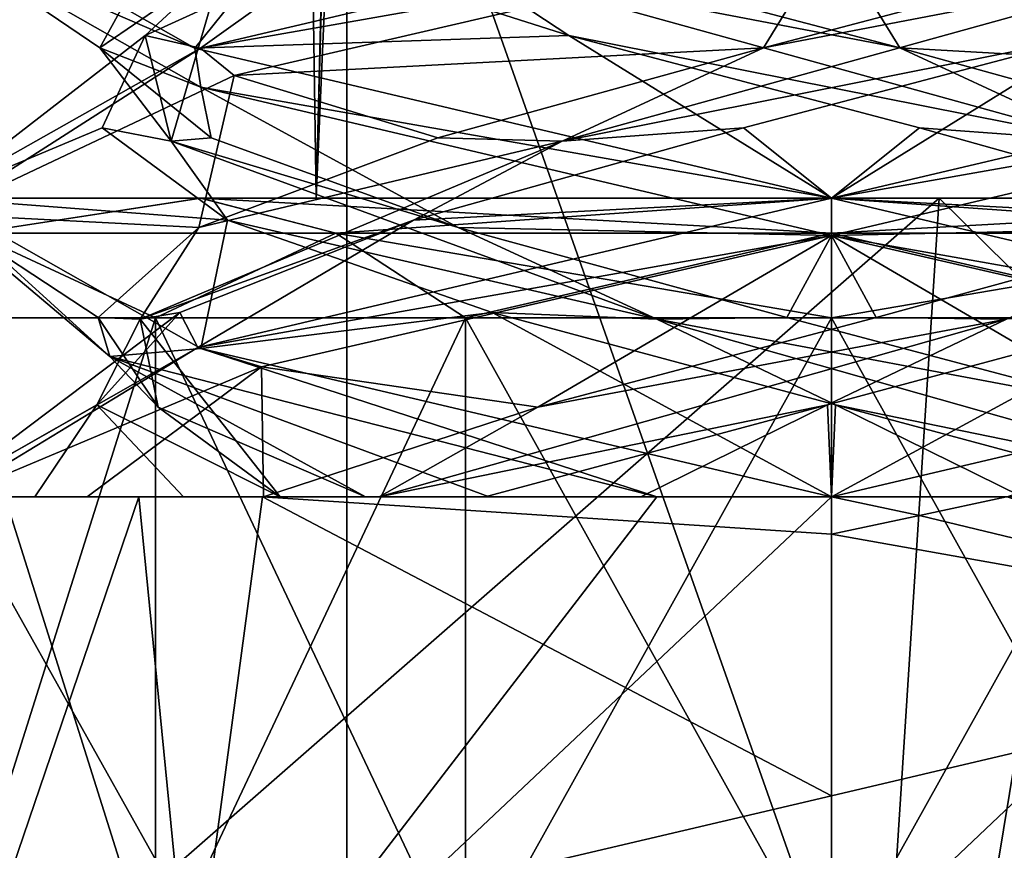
# Model space of a CAD drawing. Header units: millimetres. Extents: x -18.9 to 18.9, y -8.8 to 39.
# Tile 34 of 256: x -1.4 to 0.3, y -4.6 to -3.2. Entities that reach past the tile are written whole.
import ezdxf

# ---------------------------------------------------------------- set-up
doc = ezdxf.new("R2010")
doc.units = ezdxf.units.MM
doc.header["$LTSCALE"] = 65.185185
for name, color, linetype in [('1', 7, 'CONTINUOUS'), ('1224', 7, 'CONTINUOUS'), ('1231', 7, 'CONTINUOUS'), ('1232', 7, 'CONTINUOUS'), ('1251', 7, 'CONTINUOUS'), ('1253', 7, 'CONTINUOUS'), ('1257', 7, 'CONTINUOUS'), ('1258', 7, 'CONTINUOUS'), ('15', 7, 'CONTINUOUS'), ('2014', 7, 'CONTINUOUS'), ('2018', 7, 'CONTINUOUS'), ('2020', 7, 'CONTINUOUS'), ('2021', 7, 'CONTINUOUS'), ('2022', 7, 'CONTINUOUS'), ('2032', 7, 'CONTINUOUS'), ('2033', 7, 'CONTINUOUS'), ('2034', 7, 'CONTINUOUS'), ('2044', 7, 'CONTINUOUS'), ('2045', 7, 'CONTINUOUS'), ('2046', 7, 'CONTINUOUS'), ('2065', 7, 'CONTINUOUS'), ('2066', 7, 'CONTINUOUS'), ('2067', 7, 'CONTINUOUS'), ('2168', 7, 'CONTINUOUS'), ('2169', 7, 'CONTINUOUS'), ('4', 7, 'CONTINUOUS')]:
    doc.layers.add(name, color=color, linetype=linetype)

msp = doc.modelspace()

# ---------------------------------------------------------------- linework, layer by layer
at = {"layer": '1', "color": 7, "linetype": 'Continuous'}
for points in [[(-3.0206, -6.3, 17.1358), (0, -6.3, 17.4), (-5.0238, -3.5, 16.659), (-3.0206, -6.3, 17.1358)], [(-5.0238, -3.5, 16.659), (0, -6.3, 17.4), (0.4624, -3.5, 17.3939), (-5.0238, -3.5, 16.659)], [(0, -6.3, 17.4), (3.0206, -6.3, 17.1358), (0.4624, -3.5, 17.3939), (0, -6.3, 17.4)]]:
    msp.add_3dface(points, dxfattribs=at)
at = {"layer": '1224', "color": 7, "linetype": 'Continuous'}
for points in [[(0.1803, -3.5, -17.399), (-3.2147, -3.5, -17.1005), (-3.0527, -3.5, -17.06), (0.1803, -3.5, -17.399)], [(-2.9778, -3.5, -16.9109), (3.5677, -3.5, -17.0303), (-3.0527, -3.5, -17.06), (-2.9778, -3.5, -16.9109)], [(3.5677, -3.5, -17.0303), (0.1803, -3.5, -17.399), (-3.0527, -3.5, -17.06), (3.5677, -3.5, -17.0303)], [(3.5677, -3.5, -17.0303), (-2.9778, -3.5, -16.9109), (3.1569, -3.5, -16.9343), (3.5677, -3.5, -17.0303)], [(-2.9778, -3.5, -16.9109), (-2.8483, -3.5, -13.2005), (-1.0555, -3.5, -14.7578), (-2.9778, -3.5, -16.9109)], [(-2.9778, -3.5, -16.9109), (2.9655, -3.5, -16.5584), (3.1569, -3.5, -16.9343), (-2.9778, -3.5, -16.9109)], [(2.9655, -3.5, -16.5584), (-2.9778, -3.5, -16.9109), (-1.0555, -3.5, -14.7578), (2.9655, -3.5, -16.5584)], [(-1.0555, -3.5, -14.7578), (-2.8483, -3.5, -13.2005), (-1.7117, -3.5, -13.8567), (-1.0555, -3.5, -14.7578)], [(-2.2698, -3.5, -11.5768), (-0.8623, -3.5, -10.5837), (0, -3.5, -11.5), (-2.2698, -3.5, -11.5768)], [(-2.2698, -3.5, -11.5768), (0, -3.5, -11.5), (-1.0556, -3.5, -11.8422), (-2.2698, -3.5, -11.5768)], [(-1.7117, -3.5, -12.7435), (-2.2698, -3.5, -11.5768), (-1.0556, -3.5, -11.8422), (-1.7117, -3.5, -12.7435)], [(0, -3.5, -15.1), (2.9655, -3.5, -16.5584), (-1.0555, -3.5, -14.7578), (0, -3.5, -15.1)], [(-0.8623, -3.5, -10.5837), (0.8623, -3.5, -10.5837), (2.2698, -3.5, -11.5768), (-0.8623, -3.5, -10.5837)], [(-0.8623, -3.5, -10.5837), (2.2698, -3.5, -11.5768), (0, -3.5, -11.5), (-0.8623, -3.5, -10.5837)], [(0, -3.5, -11.5), (2.2698, -3.5, -11.5768), (1.0555, -3.5, -11.8422), (0, -3.5, -11.5)], [(1.0556, -3.5, -14.7578), (2.9655, -3.5, -16.5584), (0, -3.5, -15.1), (1.0556, -3.5, -14.7578)]]:
    msp.add_3dface(points, dxfattribs=at)
at = {"layer": '1231', "color": 7, "linetype": 'Continuous'}
for points in [[(-1.4782, -3.7, -12.6877), (-1.1314, -3.7, -12.1686), (-1.4782, -4.8, -12.6877), (-1.4782, -3.7, -12.6877)], [(-1.4782, -4.8, -12.6877), (-1.1314, -3.7, -12.1686), (-1.1314, -4.8, -12.1686), (-1.4782, -4.8, -12.6877)], [(-1.1314, -3.7, -14.4314), (-1.4782, -3.7, -13.9123), (-1.1314, -4.8, -14.4314), (-1.1314, -3.7, -14.4314)], [(-1.1314, -4.8, -14.4314), (-1.4782, -3.7, -13.9123), (-1.4782, -4.8, -13.9123), (-1.1314, -4.8, -14.4314)], [(-1.1314, -3.7, -12.1686), (-0.6123, -3.7, -11.8218), (-1.1314, -4.8, -12.1686), (-1.1314, -3.7, -12.1686)], [(-1.1314, -4.8, -12.1686), (-0.6123, -3.7, -11.8218), (-0.6123, -4.8, -11.8218), (-1.1314, -4.8, -12.1686)], [(-0.6123, -3.7, -14.7782), (-1.1314, -3.7, -14.4314), (-0.6123, -4.8, -14.7782), (-0.6123, -3.7, -14.7782)], [(-0.6123, -4.8, -14.7782), (-1.1314, -3.7, -14.4314), (-1.1314, -4.8, -14.4314), (-0.6123, -4.8, -14.7782)], [(0, -3.7, -11.7), (0, -4.8, -11.7), (-0.6123, -4.8, -11.8218), (0, -3.7, -11.7)], [(-0.6123, -3.7, -11.8218), (0, -3.7, -11.7), (-0.6123, -4.8, -11.8218), (-0.6123, -3.7, -11.8218)], [(0, -3.7, -14.9), (-0.6123, -3.7, -14.7782), (0, -4.8, -14.9), (0, -3.7, -14.9)], [(0, -4.8, -14.9), (-0.6123, -3.7, -14.7782), (-0.6123, -4.8, -14.7782), (0, -4.8, -14.9)]]:
    msp.add_3dface(points, dxfattribs=at)
at = {"layer": '1232', "color": 7, "linetype": 'Continuous'}
for points in [[(0, -4.8, -11.7), (0, -3.7, -11.7), (0.6123, -3.7, -11.8218), (0, -4.8, -11.7)], [(0, -4.8, -11.7), (0.6123, -3.7, -11.8218), (0.6123, -4.8, -11.8218), (0, -4.8, -11.7)], [(0, -3.7, -14.9), (0, -4.8, -14.9), (0.6123, -4.8, -14.7782), (0, -3.7, -14.9)], [(0.6123, -3.7, -14.7782), (0, -3.7, -14.9), (0.6123, -4.8, -14.7782), (0.6123, -3.7, -14.7782)]]:
    msp.add_3dface(points, dxfattribs=at)
at = {"layer": '1251', "color": 7, "linetype": 'Continuous'}
for points in [[(2.425, -7.1, 11.3372), (-2.425, -7.1, 11.3372), (2.425, -2.5, 11.3372), (2.425, -7.1, 11.3372)], [(2.425, -2.5, 11.3372), (-2.425, -7.1, 11.3372), (-2.425, -2.5, 11.3372), (2.425, -2.5, 11.3372)]]:
    msp.add_3dface(points, dxfattribs=at)
at = {"layer": '1253', "color": 7, "linetype": 'Continuous'}
for points in [[(-2.1237, -7.1, 7.1693), (-0.8112, -7.1, 6.2157), (-2.1237, -2.5, 7.1693), (-2.1237, -7.1, 7.1693)], [(-2.1237, -2.5, 7.1693), (-0.8112, -7.1, 6.2157), (-0.8112, -2.5, 6.2157), (-2.1237, -2.5, 7.1693)], [(-0.8112, -7.1, 6.2157), (0.8112, -7.1, 6.2157), (-0.8112, -2.5, 6.2157), (-0.8112, -7.1, 6.2157)], [(-0.8112, -2.5, 6.2157), (0.8112, -7.1, 6.2157), (0.8112, -2.5, 6.2157), (-0.8112, -2.5, 6.2157)]]:
    msp.add_3dface(points, dxfattribs=at)
at = {"layer": '1257', "color": 7, "linetype": 'Continuous'}
for points in [[(0, -3.5, -11.5), (1.0555, -3.5, -11.8422), (0, -3.5586, -11.6414), (0, -3.5, -11.5)], [(0, -3.5586, -11.6414), (1.0555, -3.5, -11.8422), (0.8293, -3.5586, -11.8636), (0, -3.5586, -11.6414)], [(1.0556, -3.5, -14.7578), (0, -3.5, -15.1), (0.8293, -3.5586, -14.7364), (1.0556, -3.5, -14.7578)], [(0, -3.5, -15.1), (0, -3.5586, -14.9586), (0.8293, -3.5586, -14.7364), (0, -3.5, -15.1)], [(0.6123, -3.7, -11.8218), (0, -3.7, -11.7), (0.8293, -3.5586, -11.8636), (0.6123, -3.7, -11.8218)], [(0, -3.7, -11.7), (0, -3.5586, -11.6414), (0.8293, -3.5586, -11.8636), (0, -3.7, -11.7)], [(0, -3.7, -14.9), (0.6123, -3.7, -14.7782), (0, -3.5586, -14.9586), (0, -3.7, -14.9)], [(0, -3.5586, -14.9586), (0.6123, -3.7, -14.7782), (0.8293, -3.5586, -14.7364), (0, -3.5586, -14.9586)]]:
    msp.add_3dface(points, dxfattribs=at)
at = {"layer": '1258', "color": 7, "linetype": 'Continuous'}
for points in [[(-1.0555, -3.5, -14.7578), (-1.7117, -3.5, -13.8567), (-1.4364, -3.5586, -14.1293), (-1.0555, -3.5, -14.7578)], [(-1.7117, -3.5, -12.7435), (-1.0556, -3.5, -11.8422), (-1.4364, -3.5586, -12.4707), (-1.7117, -3.5, -12.7435)], [(-0.8293, -3.5586, -14.7364), (-1.0555, -3.5, -14.7578), (-1.4364, -3.5586, -14.1293), (-0.8293, -3.5586, -14.7364)], [(-1.4364, -3.5586, -12.4707), (-1.0556, -3.5, -11.8422), (-0.8293, -3.5586, -11.8636), (-1.4364, -3.5586, -12.4707)], [(-1.0556, -3.5, -11.8422), (0, -3.5, -11.5), (-0.8293, -3.5586, -11.8636), (-1.0556, -3.5, -11.8422)], [(0, -3.5, -15.1), (-1.0555, -3.5, -14.7578), (0, -3.5586, -14.9586), (0, -3.5, -15.1)], [(0, -3.5586, -14.9586), (-1.0555, -3.5, -14.7578), (-0.8293, -3.5586, -14.7364), (0, -3.5586, -14.9586)], [(-0.8293, -3.5586, -11.8636), (0, -3.5, -11.5), (0, -3.5586, -11.6414), (-0.8293, -3.5586, -11.8636)], [(-1.1314, -3.7, -12.1686), (-1.4782, -3.7, -12.6877), (-1.4364, -3.5586, -12.4707), (-1.1314, -3.7, -12.1686)], [(-1.4782, -3.7, -13.9123), (-1.1314, -3.7, -14.4314), (-1.4364, -3.5586, -14.1293), (-1.4782, -3.7, -13.9123)], [(-1.1314, -3.7, -12.1686), (-1.4364, -3.5586, -12.4707), (-0.8293, -3.5586, -11.8636), (-1.1314, -3.7, -12.1686)], [(-1.1314, -3.7, -14.4314), (-0.8293, -3.5586, -14.7364), (-1.4364, -3.5586, -14.1293), (-1.1314, -3.7, -14.4314)], [(-0.6123, -3.7, -11.8218), (-1.1314, -3.7, -12.1686), (-0.8293, -3.5586, -11.8636), (-0.6123, -3.7, -11.8218)], [(-1.1314, -3.7, -14.4314), (-0.6123, -3.7, -14.7782), (-0.8293, -3.5586, -14.7364), (-1.1314, -3.7, -14.4314)], [(-0.6123, -3.7, -11.8218), (-0.8293, -3.5586, -11.8636), (0, -3.5586, -11.6414), (-0.6123, -3.7, -11.8218)], [(-0.6123, -3.7, -14.7782), (0, -3.7, -14.9), (-0.8293, -3.5586, -14.7364), (-0.6123, -3.7, -14.7782)], [(0, -3.7, -14.9), (0, -3.5586, -14.9586), (-0.8293, -3.5586, -14.7364), (0, -3.7, -14.9)], [(0, -3.7, -11.7), (-0.6123, -3.7, -11.8218), (0, -3.5586, -11.6414), (0, -3.7, -11.7)]]:
    msp.add_3dface(points, dxfattribs=at)
at = {"layer": '15', "color": 7, "linetype": 'Continuous'}
for points in [[(-5.0238, -3.5, 16.659), (0.4624, -3.5, 17.3939), (-2.2237, 26.4, 17.2571), (-5.0238, -3.5, 16.659)], [(0.4624, -3.5, 17.3939), (0.6996, 26.4, 17.3858), (-2.2237, 26.4, 17.2571), (0.4624, -3.5, 17.3939)], [(0.1803, -3.5, -17.399), (-3.0206, -6.3, -17.1358), (-3.2147, -3.5, -17.1005), (0.1803, -3.5, -17.399)], [(0, -6.3, -17.4), (-3.0206, -6.3, -17.1358), (0.1803, -3.5, -17.399), (0, -6.3, -17.4)], [(3.0206, -6.3, -17.1358), (0, -6.3, -17.4), (0.1803, -3.5, -17.399), (3.0206, -6.3, -17.1358)], [(3.5677, -3.5, -17.0303), (3.0206, -6.3, -17.1358), (0.1803, -3.5, -17.399), (3.5677, -3.5, -17.0303)]]:
    msp.add_3dface(points, dxfattribs=at)
at = {"layer": '2014', "color": 7, "linetype": 'Continuous'}
for points in [[(-1.0651, -3.2487, -14.3562), (-1.5, -3.0615, -13.2952), (-1.5, -3.0008, -13.3037), (-1.0651, -3.2487, -14.3562)], [(0, -3, -11.8), (-1.0559, -3.2486, -12.2346), (0, -3.0625, -11.8), (0, -3, -11.8)], [(-1.0552, -3.3141, -14.3661), (-1.5, -3.0615, -13.2952), (-1.0651, -3.2487, -14.3562), (-1.0552, -3.3141, -14.3661)], [(0, -3.0625, -11.8), (-1.0559, -3.2486, -12.2346), (-0.9993, -3.2946, -12.1814), (0, -3.0625, -11.8)], [(-1.0559, -3.2486, -12.2346), (-1.5, -3.499, -13.2952), (-1.4905, -3.5267, -13.1319), (-1.0559, -3.2486, -12.2346)], [(-0.9993, -3.2946, -12.1814), (-1.0559, -3.2486, -12.2346), (-1.4905, -3.5267, -13.1319), (-0.9993, -3.2946, -12.1814)], [(0, -3.5, -14.8), (-1.0552, -3.3141, -14.3661), (-1.0651, -3.2487, -14.3562), (0, -3.5, -14.8)], [(0, -3.5625, -14.8), (-1.0552, -3.3141, -14.3661), (0, -3.5, -14.8), (0, -3.5625, -14.8)], [(-1.5, -3.499, -13.2952), (-1.0552, -3.7516, -14.3661), (-1.2078, -3.7646, -14.1895), (-1.5, -3.499, -13.2952)], [(-1.4905, -3.5267, -13.1319), (-1.5, -3.499, -13.2952), (-1.2078, -3.7646, -14.1895), (-1.4905, -3.5267, -13.1319)], [(0, -3.5, -11.8), (-1.0604, -3.7499, -12.2391), (0, -3.5625, -11.8), (0, -3.5, -11.8)], [(0, -3.5625, -11.8), (-1.0604, -3.7499, -12.2391), (-0.9538, -3.7819, -12.1423), (0, -3.5625, -11.8)], [(-1.0604, -3.7499, -12.2391), (-1.5, -4, -13.3), (-1.4712, -4, -13.0074), (-1.0604, -3.7499, -12.2391)], [(-0.9538, -3.7819, -12.1423), (-1.0604, -3.7499, -12.2391), (-1.4712, -4, -13.0074), (-0.9538, -3.7819, -12.1423)], [(-1.2078, -3.7646, -14.1895), (-1.0552, -3.7516, -14.3661), (-0.2926, -4, -14.7712), (-1.2078, -3.7646, -14.1895)], [(-1.0552, -3.7516, -14.3661), (0, -4, -14.8), (-0.2926, -4, -14.7712), (-1.0552, -3.7516, -14.3661)], [(-1.0607, -5, -14.3607), (-1.5, -5, -13.3), (-1.159, -4, -14.2522), (-1.0607, -5, -14.3607)], [(-1.159, -4, -14.2522), (-1.5, -5, -13.3), (-1.5, -4, -13.3), (-1.159, -4, -14.2522)], [(-1.384, -4.874, -12.7216), (-1.0525, -4.7476, -12.2313), (-1.4712, -4, -13.0074), (-1.384, -4.874, -12.7216)], [(-1.4712, -4, -13.0074), (-1.0525, -4.7476, -12.2313), (-0.952, -4, -12.1408), (-1.4712, -4, -13.0074)], [(-0.2926, -4, -14.7712), (-1.0607, -5, -14.3607), (-1.159, -4, -14.2522), (-0.2926, -4, -14.7712)], [(0, -5, -14.8), (-1.0607, -5, -14.3607), (0, -4, -14.8), (0, -5, -14.8)], [(0, -4, -14.8), (-1.0607, -5, -14.3607), (-0.2926, -4, -14.7712), (0, -4, -14.8)], [(-1.0525, -4.7476, -12.2313), (0, -4.5, -11.8), (-0.952, -4, -12.1408), (-1.0525, -4.7476, -12.2313)], [(0, -4.0625, -11.8), (0, -4, -11.8), (-0.952, -4, -12.1408), (0, -4.0625, -11.8)], [(0, -4.5, -11.8), (0, -4.0625, -11.8), (-0.952, -4, -12.1408), (0, -4.5, -11.8)], [(0.2926, -4, -11.8288), (0.1471, -4.0312, -11.8072), (1.0584, -4.2507, -12.2371), (0.2926, -4, -11.8288)], [(0.1471, -4.0312, -11.8072), (0, -4.0625, -11.8), (1.0584, -4.2507, -12.2371), (0.1471, -4.0312, -11.8072)], [(1.0584, -4.2507, -12.2371), (0, -4.0625, -11.8), (0, -4.5, -11.8), (1.0584, -4.2507, -12.2371)]]:
    msp.add_3dface(points, dxfattribs=at)
at = {"layer": '2018', "color": 7, "linetype": 'Continuous'}
for points in [[(0, -3.5625, -14.8), (0, -3.5, -14.8), (1.0607, -3.75, -14.3606), (0, -3.5625, -14.8)], [(0, -3.5625, -14.8), (1.0607, -3.75, -14.3606), (0.952, -3.7814, -14.4592), (0, -3.5625, -14.8)], [(0, -5, -14.8), (0, -4, -14.8), (0.952, -4, -14.4592), (0, -5, -14.8)], [(1.0602, -5, -14.361), (0, -5, -14.8), (0.952, -4, -14.4592), (1.0602, -5, -14.361)], [(1.0584, -4.2507, -12.2371), (0, -4.5, -11.8), (0.0004, -5, -11.8001), (1.0584, -4.2507, -12.2371)], [(1.0584, -4.2507, -12.2371), (0.0004, -5, -11.8001), (1.061, -5, -12.2398), (1.0584, -4.2507, -12.2371)], [(0, -4.5, -11.8), (-1.0525, -4.7476, -12.2313), (0.0004, -5, -11.8001), (0, -4.5, -11.8)]]:
    msp.add_3dface(points, dxfattribs=at)
at = {"layer": '2020', "color": 7, "linetype": 'Continuous'}
for points in [[(-1.0559, -3.2486, -12.2346), (0, -3, -11.8), (-0.8106, -3.0729, -12.3757), (-1.0559, -3.2486, -12.2346)], [(-1.1482, -3.2274, -12.8607), (-1.0559, -3.2486, -12.2346), (-0.8106, -3.0729, -12.3757), (-1.1482, -3.2274, -12.8607)], [(-1.5, -3.499, -13.2952), (-1.0559, -3.2486, -12.2346), (-1.1482, -3.2274, -12.8607), (-1.5, -3.499, -13.2952)], [(-1.2205, -3.3819, -13.4472), (-1.5, -3.499, -13.2952), (-1.1482, -3.2274, -12.8607), (-1.2205, -3.3819, -13.4472)], [(-1.0109, -3.5365, -13.9996), (-1.5, -3.499, -13.2952), (-1.2205, -3.3819, -13.4472), (-1.0109, -3.5365, -13.9996)], [(-1.0552, -3.7516, -14.3661), (-1.5, -3.499, -13.2952), (-1.0109, -3.5365, -13.9996), (-1.0552, -3.7516, -14.3661)], [(-0.5677, -3.691, -14.3905), (-1.0552, -3.7516, -14.3661), (-1.0109, -3.5365, -13.9996), (-0.5677, -3.691, -14.3905)], [(0, -4, -14.8), (-1.0552, -3.7516, -14.3661), (-0.5677, -3.691, -14.3905), (0, -4, -14.8)], [(0.0067, -3.8455, -14.5293), (0, -4, -14.8), (-0.5677, -3.691, -14.3905), (0.0067, -3.8455, -14.5293)], [(0.3191, -4, -14.6328), (0, -4, -14.8), (0.0067, -3.8455, -14.5293), (0.3191, -4, -14.6328)], [(0.5795, -4, -14.3842), (0.3191, -4, -14.6328), (0.0067, -3.8455, -14.5293), (0.5795, -4, -14.3842)]]:
    msp.add_3dface(points, dxfattribs=at)
at = {"layer": '2021', "color": 7, "linetype": 'Continuous'}
for points in [[(-1.1482, -3.2274, -12.8607), (-0.8106, -3.0729, -12.3757), (-1.0184, -3.1068, -12.6781), (-1.1482, -3.2274, -12.8607)], [(-1.2241, -3.2483, -13.4141), (-1.0184, -3.1068, -12.6781), (-1.142, -3.098, -12.8448), (-1.2241, -3.2483, -13.4141)], [(-1.1048, -3.4046, -13.7509), (-1.0184, -3.1068, -12.6781), (-1.2241, -3.2483, -13.4141), (-1.1048, -3.4046, -13.7509)], [(-1.1048, -3.4046, -13.7509), (-1.1482, -3.2274, -12.8607), (-1.0184, -3.1068, -12.6781), (-1.1048, -3.4046, -13.7509)], [(-1.2205, -3.3819, -13.4472), (-1.1482, -3.2274, -12.8607), (-1.1048, -3.4046, -13.7509), (-1.2205, -3.3819, -13.4472)], [(-1.0381, -3.3987, -13.9585), (-1.1048, -3.4046, -13.7509), (-1.2241, -3.2483, -13.4141), (-1.0381, -3.3987, -13.9585)], [(-1.0109, -3.5365, -13.9996), (-1.2205, -3.3819, -13.4472), (-1.1048, -3.4046, -13.7509), (-1.0109, -3.5365, -13.9996)], [(-0.6249, -3.549, -14.3587), (-1.1048, -3.4046, -13.7509), (-1.0381, -3.3987, -13.9585), (-0.6249, -3.549, -14.3587)], [(-0.2925, -3.7024, -14.4569), (-1.0109, -3.5365, -13.9996), (-1.1048, -3.4046, -13.7509), (-0.2925, -3.7024, -14.4569)], [(-0.2925, -3.7024, -14.4569), (-1.1048, -3.4046, -13.7509), (-0.6249, -3.549, -14.3587), (-0.2925, -3.7024, -14.4569)], [(-0.5677, -3.691, -14.3905), (-1.0109, -3.5365, -13.9996), (-0.2925, -3.7024, -14.4569), (-0.5677, -3.691, -14.3905)], [(-0.0749, -3.6993, -14.5271), (-0.2925, -3.7024, -14.4569), (-0.6249, -3.549, -14.3587), (-0.0749, -3.6993, -14.5271)], [(0.0067, -3.8455, -14.5293), (-0.5677, -3.691, -14.3905), (-0.2925, -3.7024, -14.4569), (0.0067, -3.8455, -14.5293)], [(0.4915, -3.8497, -14.4268), (-0.2925, -3.7024, -14.4569), (-0.0749, -3.6993, -14.5271), (0.4915, -3.8497, -14.4268)], [(0.757, -4, -14.2224), (0.0067, -3.8455, -14.5293), (-0.2925, -3.7024, -14.4569), (0.757, -4, -14.2224)], [(0.757, -4, -14.2224), (-0.2925, -3.7024, -14.4569), (0.4915, -3.8497, -14.4268), (0.757, -4, -14.2224)], [(0.5795, -4, -14.3842), (0.0067, -3.8455, -14.5293), (0.757, -4, -14.2224), (0.5795, -4, -14.3842)]]:
    msp.add_3dface(points, dxfattribs=at)
at = {"layer": '2022', "color": 7, "linetype": 'Continuous'}
for points in [[(-1.5, -3.0615, -13.2952), (-1.0552, -3.3141, -14.3661), (-1.2241, -3.2483, -13.4141), (-1.5, -3.0615, -13.2952)], [(-1.5, -3.0615, -13.2952), (-1.2241, -3.2483, -13.4141), (-1.142, -3.098, -12.8448), (-1.5, -3.0615, -13.2952)], [(-1.0552, -3.3141, -14.3661), (-1.0381, -3.3987, -13.9585), (-1.2241, -3.2483, -13.4141), (-1.0552, -3.3141, -14.3661)], [(-1.0552, -3.3141, -14.3661), (0, -3.5625, -14.8), (-0.6249, -3.549, -14.3587), (-1.0552, -3.3141, -14.3661)], [(-1.0552, -3.3141, -14.3661), (-0.6249, -3.549, -14.3587), (-1.0381, -3.3987, -13.9585), (-1.0552, -3.3141, -14.3661)], [(0, -3.5625, -14.8), (-0.0749, -3.6993, -14.5271), (-0.6249, -3.549, -14.3587), (0, -3.5625, -14.8)], [(0, -3.5625, -14.8), (0.4915, -3.8497, -14.4268), (-0.0749, -3.6993, -14.5271), (0, -3.5625, -14.8)], [(0, -3.5625, -14.8), (0.952, -3.7814, -14.4592), (0.4915, -3.8497, -14.4268), (0, -3.5625, -14.8)]]:
    msp.add_3dface(points, dxfattribs=at)
at = {"layer": '2032', "color": 7, "linetype": 'Continuous'}
for points in [[(-1.0651, -3.2487, -14.3562), (-1.5, -3.0008, -13.3037), (-0.9243, -3.0729, -14.1106), (-1.0651, -3.2487, -14.3562)], [(-0.4393, -3.2274, -14.4482), (-1.0651, -3.2487, -14.3562), (-0.9243, -3.0729, -14.1106), (-0.4393, -3.2274, -14.4482)], [(0, -3.5, -14.8), (-1.0651, -3.2487, -14.3562), (-0.4393, -3.2274, -14.4482), (0, -3.5, -14.8)], [(0.1472, -3.3819, -14.5205), (0, -3.5, -14.8), (-0.4393, -3.2274, -14.4482), (0.1472, -3.3819, -14.5205)], [(0.6996, -3.5365, -14.3109), (0, -3.5, -14.8), (0.1472, -3.3819, -14.5205), (0.6996, -3.5365, -14.3109)], [(1.0607, -3.75, -14.3606), (0, -3.5, -14.8), (0.6996, -3.5365, -14.3109), (1.0607, -3.75, -14.3606)]]:
    msp.add_3dface(points, dxfattribs=at)
at = {"layer": '2033', "color": 7, "linetype": 'Continuous'}
for points in [[(-0.4393, -3.2274, -14.4482), (-0.9243, -3.0729, -14.1106), (-0.6219, -3.1068, -14.3184), (-0.4393, -3.2274, -14.4482)], [(0.1141, -3.2483, -14.5241), (-0.6219, -3.1068, -14.3184), (-0.4552, -3.098, -14.442), (0.1141, -3.2483, -14.5241)], [(0.4509, -3.4046, -14.4048), (-0.4393, -3.2274, -14.4482), (-0.6219, -3.1068, -14.3184), (0.4509, -3.4046, -14.4048)], [(0.4509, -3.4046, -14.4048), (-0.6219, -3.1068, -14.3184), (0.1141, -3.2483, -14.5241), (0.4509, -3.4046, -14.4048)], [(0.1472, -3.3819, -14.5205), (-0.4393, -3.2274, -14.4482), (0.4509, -3.4046, -14.4048), (0.1472, -3.3819, -14.5205)], [(0.6585, -3.3987, -14.3381), (0.4509, -3.4046, -14.4048), (0.1141, -3.2483, -14.5241), (0.6585, -3.3987, -14.3381)], [(0.6996, -3.5365, -14.3109), (0.1472, -3.3819, -14.5205), (0.4509, -3.4046, -14.4048), (0.6996, -3.5365, -14.3109)]]:
    msp.add_3dface(points, dxfattribs=at)
at = {"layer": '2034', "color": 7, "linetype": 'Continuous'}
for points in [[(0, -3.0625, -14.8), (0.1141, -3.2483, -14.5241), (-0.4552, -3.098, -14.442), (0, -3.0625, -14.8)], [(0.1141, -3.2483, -14.5241), (0, -3.0625, -14.8), (1.0136, -3.2987, -14.4057), (0.1141, -3.2483, -14.5241)], [(0.6585, -3.3987, -14.3381), (0.1141, -3.2483, -14.5241), (1.0136, -3.2987, -14.4057), (0.6585, -3.3987, -14.3381)]]:
    msp.add_3dface(points, dxfattribs=at)
at = {"layer": '2044', "color": 7, "linetype": 'Continuous'}
for points in [[(0, -3, -14.8), (0.8106, -3.0729, -14.2243), (1.0594, -3.2496, -14.3619), (0, -3, -14.8)], [(-0.0067, -3.8455, -12.0707), (0, -4, -11.8), (0.5677, -3.691, -12.2095), (-0.0067, -3.8455, -12.0707)], [(0.5677, -3.691, -12.2095), (0, -4, -11.8), (1.0636, -3.7491, -12.2423), (0.5677, -3.691, -12.2095)], [(-0.5795, -4, -12.2158), (-0.3191, -4, -11.9672), (-0.0067, -3.8455, -12.0707), (-0.5795, -4, -12.2158)], [(-0.3191, -4, -11.9672), (0, -4, -11.8), (-0.0067, -3.8455, -12.0707), (-0.3191, -4, -11.9672)]]:
    msp.add_3dface(points, dxfattribs=at)
at = {"layer": '2045', "color": 7, "linetype": 'Continuous'}
for points in [[(0.0749, -3.6993, -12.0729), (0.2925, -3.7024, -12.1431), (0.6249, -3.549, -12.2413), (0.0749, -3.6993, -12.0729)], [(-0.757, -4, -12.3776), (-0.0067, -3.8455, -12.0707), (0.2925, -3.7024, -12.1431), (-0.757, -4, -12.3776)], [(-0.757, -4, -12.3776), (0.2925, -3.7024, -12.1431), (-0.4915, -3.8497, -12.1732), (-0.757, -4, -12.3776)], [(-0.4915, -3.8497, -12.1732), (0.2925, -3.7024, -12.1431), (0.0749, -3.6993, -12.0729), (-0.4915, -3.8497, -12.1732)], [(-0.0067, -3.8455, -12.0707), (0.5677, -3.691, -12.2095), (0.2925, -3.7024, -12.1431), (-0.0067, -3.8455, -12.0707)], [(-0.9503, -4, -12.5201), (-0.757, -4, -12.3776), (-0.4915, -3.8497, -12.1732), (-0.9503, -4, -12.5201)], [(-0.5795, -4, -12.2158), (-0.0067, -3.8455, -12.0707), (-0.757, -4, -12.3776), (-0.5795, -4, -12.2158)]]:
    msp.add_3dface(points, dxfattribs=at)
at = {"layer": '2046', "color": 7, "linetype": 'Continuous'}
for points in [[(0, -3.5625, -11.8), (0.6249, -3.549, -12.2413), (1.0636, -3.3116, -12.2423), (0, -3.5625, -11.8)], [(0, -3.5625, -11.8), (0.0749, -3.6993, -12.0729), (0.6249, -3.549, -12.2413), (0, -3.5625, -11.8)], [(0, -3.5625, -11.8), (-0.9538, -3.7819, -12.1423), (-0.4915, -3.8497, -12.1732), (0, -3.5625, -11.8)], [(0, -3.5625, -11.8), (-0.4915, -3.8497, -12.1732), (0.0749, -3.6993, -12.0729), (0, -3.5625, -11.8)], [(-0.9538, -3.7819, -12.1423), (-1.4712, -4, -13.0074), (-1.2453, -4, -12.7274), (-0.9538, -3.7819, -12.1423)], [(-0.9503, -4, -12.5201), (-0.9538, -3.7819, -12.1423), (-1.2453, -4, -12.7274), (-0.9503, -4, -12.5201)], [(-0.9538, -3.7819, -12.1423), (-0.9503, -4, -12.5201), (-0.4915, -3.8497, -12.1732), (-0.9538, -3.7819, -12.1423)]]:
    msp.add_3dface(points, dxfattribs=at)
at = {"layer": '2065', "color": 7, "linetype": 'Continuous'}
for points in [[(-0.1472, -3.3819, -12.0795), (0, -3.5, -11.8), (0.4393, -3.2274, -12.1518), (-0.1472, -3.3819, -12.0795)], [(0.4393, -3.2274, -12.1518), (0, -3.5, -11.8), (1.0608, -3.25, -12.2395), (0.4393, -3.2274, -12.1518)], [(-0.6996, -3.5365, -12.2891), (0, -3.5, -11.8), (-0.1472, -3.3819, -12.0795), (-0.6996, -3.5365, -12.2891)], [(-1.0604, -3.7499, -12.2391), (0, -3.5, -11.8), (-0.6996, -3.5365, -12.2891), (-1.0604, -3.7499, -12.2391)], [(-1.0905, -3.691, -12.7323), (-1.0604, -3.7499, -12.2391), (-0.6996, -3.5365, -12.2891), (-1.0905, -3.691, -12.7323)], [(-1.5, -4, -13.3), (-1.0604, -3.7499, -12.2391), (-1.0905, -3.691, -12.7323), (-1.5, -4, -13.3)], [(-1.2293, -3.8455, -13.3067), (-1.5, -4, -13.3), (-1.0905, -3.691, -12.7323), (-1.2293, -3.8455, -13.3067)], [(-1.3328, -4, -13.6191), (-1.5, -4, -13.3), (-1.2293, -3.8455, -13.3067), (-1.3328, -4, -13.6191)], [(-1.0842, -4, -13.8795), (-1.3328, -4, -13.6191), (-1.2293, -3.8455, -13.3067), (-1.0842, -4, -13.8795)]]:
    msp.add_3dface(points, dxfattribs=at)
at = {"layer": '2066', "color": 7, "linetype": 'Continuous'}
for points in [[(-0.4509, -3.4046, -12.1952), (0.4393, -3.2274, -12.1518), (0.6219, -3.1068, -12.2816), (-0.4509, -3.4046, -12.1952)], [(-0.4509, -3.4046, -12.1952), (0.6219, -3.1068, -12.2816), (-0.1141, -3.2483, -12.0759), (-0.4509, -3.4046, -12.1952)], [(-0.1141, -3.2483, -12.0759), (0.6219, -3.1068, -12.2816), (0.4552, -3.098, -12.158), (-0.1141, -3.2483, -12.0759)], [(-0.1472, -3.3819, -12.0795), (0.4393, -3.2274, -12.1518), (-0.4509, -3.4046, -12.1952), (-0.1472, -3.3819, -12.0795)], [(-0.6585, -3.3987, -12.2619), (-0.4509, -3.4046, -12.1952), (-0.1141, -3.2483, -12.0759), (-0.6585, -3.3987, -12.2619)], [(-0.6996, -3.5365, -12.2891), (-0.1472, -3.3819, -12.0795), (-0.4509, -3.4046, -12.1952), (-0.6996, -3.5365, -12.2891)], [(-1.1569, -3.7024, -13.0075), (-0.6996, -3.5365, -12.2891), (-0.4509, -3.4046, -12.1952), (-1.1569, -3.7024, -13.0075)], [(-1.1569, -3.7024, -13.0075), (-0.4509, -3.4046, -12.1952), (-1.0587, -3.549, -12.6751), (-1.1569, -3.7024, -13.0075)], [(-1.0587, -3.549, -12.6751), (-0.4509, -3.4046, -12.1952), (-0.6585, -3.3987, -12.2619), (-1.0587, -3.549, -12.6751)], [(-1.0905, -3.691, -12.7323), (-0.6996, -3.5365, -12.2891), (-1.1569, -3.7024, -13.0075), (-1.0905, -3.691, -12.7323)], [(-1.2271, -3.6993, -13.2251), (-1.1569, -3.7024, -13.0075), (-1.0587, -3.549, -12.6751), (-1.2271, -3.6993, -13.2251)], [(-1.2293, -3.8455, -13.3067), (-1.0905, -3.691, -12.7323), (-1.1569, -3.7024, -13.0075), (-1.2293, -3.8455, -13.3067)], [(-0.9224, -4, -14.057), (-1.2293, -3.8455, -13.3067), (-1.1569, -3.7024, -13.0075), (-0.9224, -4, -14.057)], [(-1.1268, -3.8497, -13.7915), (-1.1569, -3.7024, -13.0075), (-1.2271, -3.6993, -13.2251), (-1.1268, -3.8497, -13.7915)], [(-0.9224, -4, -14.057), (-1.1569, -3.7024, -13.0075), (-1.1268, -3.8497, -13.7915), (-0.9224, -4, -14.057)], [(-1.0842, -4, -13.8795), (-1.2293, -3.8455, -13.3067), (-0.9224, -4, -14.057), (-1.0842, -4, -13.8795)], [(-0.7799, -4, -14.2503), (-0.9224, -4, -14.057), (-1.1268, -3.8497, -13.7915), (-0.7799, -4, -14.2503)]]:
    msp.add_3dface(points, dxfattribs=at)
at = {"layer": '2067', "color": 7, "linetype": 'Continuous'}
for points in [[(0, -3.0625, -11.8), (-0.9993, -3.2946, -12.1814), (-0.1141, -3.2483, -12.0759), (0, -3.0625, -11.8)], [(0, -3.0625, -11.8), (-0.1141, -3.2483, -12.0759), (0.4552, -3.098, -12.158), (0, -3.0625, -11.8)], [(-0.9993, -3.2946, -12.1814), (-0.6585, -3.3987, -12.2619), (-0.1141, -3.2483, -12.0759), (-0.9993, -3.2946, -12.1814)], [(-0.9993, -3.2946, -12.1814), (-1.4905, -3.5267, -13.1319), (-1.0587, -3.549, -12.6751), (-0.9993, -3.2946, -12.1814)], [(-0.9993, -3.2946, -12.1814), (-1.0587, -3.549, -12.6751), (-0.6585, -3.3987, -12.2619), (-0.9993, -3.2946, -12.1814)], [(-1.4905, -3.5267, -13.1319), (-1.2078, -3.7646, -14.1895), (-1.2271, -3.6993, -13.2251), (-1.4905, -3.5267, -13.1319)], [(-1.4905, -3.5267, -13.1319), (-1.2271, -3.6993, -13.2251), (-1.0587, -3.549, -12.6751), (-1.4905, -3.5267, -13.1319)], [(-1.2078, -3.7646, -14.1895), (-1.1268, -3.8497, -13.7915), (-1.2271, -3.6993, -13.2251), (-1.2078, -3.7646, -14.1895)], [(-1.2078, -3.7646, -14.1895), (-0.2926, -4, -14.7712), (-0.5726, -4, -14.5453), (-1.2078, -3.7646, -14.1895)], [(-1.2078, -3.7646, -14.1895), (-0.7799, -4, -14.2503), (-1.1268, -3.8497, -13.7915), (-1.2078, -3.7646, -14.1895)], [(-0.7799, -4, -14.2503), (-1.2078, -3.7646, -14.1895), (-0.5726, -4, -14.5453), (-0.7799, -4, -14.2503)]]:
    msp.add_3dface(points, dxfattribs=at)
at = {"layer": '2168', "color": 7, "linetype": 'Continuous'}
for points in [[(-1.159, -4, -14.2522), (-1.5, -4, -13.3), (-1.3328, -4, -13.6191), (-1.159, -4, -14.2522)], [(-1.4712, -4, -13.0074), (-0.952, -4, -12.1408), (-1.2453, -4, -12.7274), (-1.4712, -4, -13.0074)], [(-1.159, -4, -14.2522), (-1.3328, -4, -13.6191), (-1.0842, -4, -13.8795), (-1.159, -4, -14.2522)], [(-0.952, -4, -12.1408), (-0.9503, -4, -12.5201), (-1.2453, -4, -12.7274), (-0.952, -4, -12.1408)], [(-0.2926, -4, -14.7712), (-1.159, -4, -14.2522), (-0.5726, -4, -14.5453), (-0.2926, -4, -14.7712)], [(-1.159, -4, -14.2522), (-1.0842, -4, -13.8795), (-0.9224, -4, -14.057), (-1.159, -4, -14.2522)], [(-1.159, -4, -14.2522), (-0.9224, -4, -14.057), (-0.7799, -4, -14.2503), (-1.159, -4, -14.2522)], [(-1.159, -4, -14.2522), (-0.7799, -4, -14.2503), (-0.5726, -4, -14.5453), (-1.159, -4, -14.2522)], [(-0.952, -4, -12.1408), (0, -4, -11.8), (-0.3191, -4, -11.9672), (-0.952, -4, -12.1408)], [(-0.952, -4, -12.1408), (-0.3191, -4, -11.9672), (-0.9503, -4, -12.5201), (-0.952, -4, -12.1408)], [(-0.3191, -4, -11.9672), (-0.757, -4, -12.3776), (-0.9503, -4, -12.5201), (-0.3191, -4, -11.9672)], [(-0.3191, -4, -11.9672), (-0.5795, -4, -12.2158), (-0.757, -4, -12.3776), (-0.3191, -4, -11.9672)], [(0.952, -4, -14.4592), (0, -4, -14.8), (0.3191, -4, -14.6328), (0.952, -4, -14.4592)]]:
    msp.add_3dface(points, dxfattribs=at)
at = {"layer": '2169', "color": 7, "linetype": 'Continuous'}
for points in [[(0, -3.0625, -14.8), (0, -3, -14.8), (1.0594, -3.2496, -14.3619), (0, -3.0625, -14.8)], [(1.0136, -3.2987, -14.4057), (0, -3.0625, -14.8), (1.0594, -3.2496, -14.3619), (1.0136, -3.2987, -14.4057)], [(0, -3.5, -11.8), (1.0636, -3.3116, -12.2423), (1.0608, -3.25, -12.2395), (0, -3.5, -11.8)], [(0, -3.5, -11.8), (0, -3.5625, -11.8), (1.0636, -3.3116, -12.2423), (0, -3.5, -11.8)], [(0, -4, -11.8), (0.2926, -4, -11.8288), (1.0636, -3.7491, -12.2423), (0, -4, -11.8)], [(0, -4, -11.8), (0, -4.0625, -11.8), (0.1471, -4.0312, -11.8072), (0, -4, -11.8)], [(0, -4, -11.8), (0.1471, -4.0312, -11.8072), (0.2926, -4, -11.8288), (0, -4, -11.8)]]:
    msp.add_3dface(points, dxfattribs=at)
at = {"layer": '4', "color": 7, "linetype": 'Continuous'}
for points in [[(-2.2698, -3.5, -11.5768), (-1.3962, 32.4, -10.8154), (-0.8623, -3.5, -10.5837), (-2.2698, -3.5, -11.5768)], [(-1.3962, 32.4, -10.8154), (0, 32.4, -10.45), (-0.8623, -3.5, -10.5837), (-1.3962, 32.4, -10.8154)], [(0, 32.4, -10.45), (0, 29.7897, -10.45), (-0.8623, -3.5, -10.5837), (0, 32.4, -10.45)], [(0, 29.7897, -10.45), (0.5552, 29.6513, -10.5046), (-0.8623, -3.5, -10.5837), (0, 29.7897, -10.45)], [(-0.8623, -3.5, -10.5837), (0.5552, 29.6513, -10.5046), (0.8623, -3.5, -10.5837), (-0.8623, -3.5, -10.5837)]]:
    msp.add_3dface(points, dxfattribs=at)

doc.saveas('drawing.dxf')
